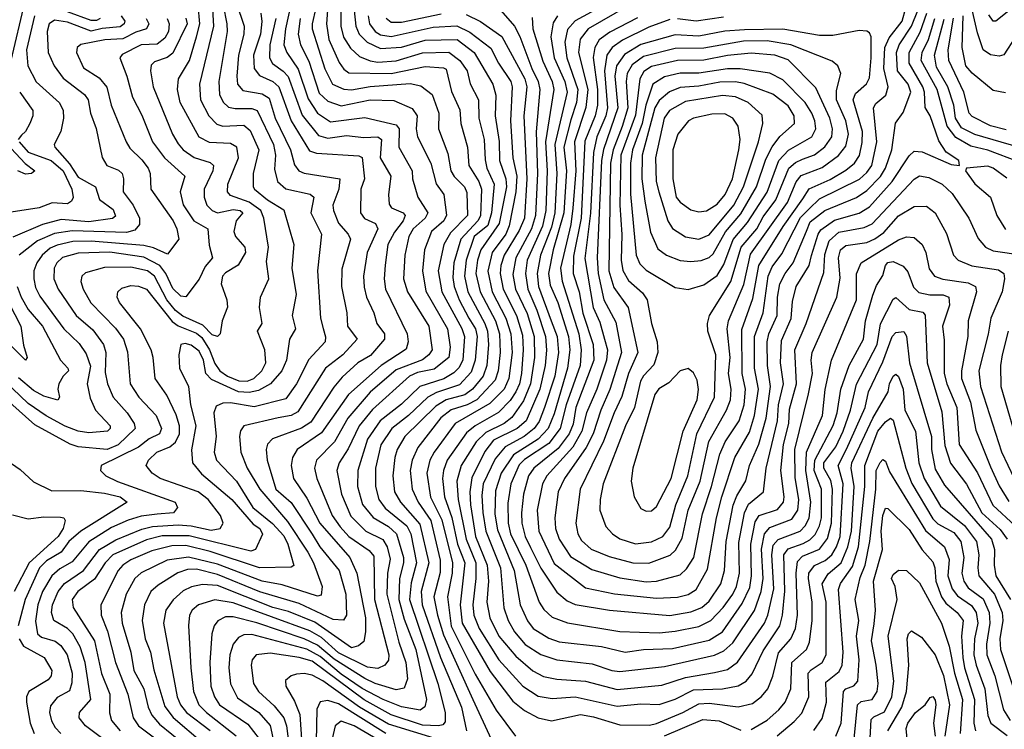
# Model space of a CAD drawing. Extents: x 1308313 to 1441400, y 959662 to 1036319.
# Tile 40 of 256: x 1346783 to 1350527, y 980941 to 983640. Entities that reach past the tile are written whole.
import ezdxf

# ---------------------------------------------------------------- set-up
doc = ezdxf.new("R2010")
doc.units = 0

msp = doc.modelspace()

# ---------------------------------------------------------------- linework, layer by layer
at = {"layer": '0CON10XD'}
for points in [[(1346775, 983997.8), (1346791.8, 983981.8), (1346835, 983969), (1347025, 983986.3), (1347046.1, 983976.1), (1347049.1, 983965), (1347009.4, 983910.6), (1346946.3, 983885), (1346931.9, 983865), (1346942.5, 983802.5), (1346983.3, 983725), (1346987.1, 983702.9), (1346965, 983704.6), (1346845, 983745.9), (1346815.6, 983734.4), (1346800.6, 983705), (1346749.5, 983485)], [(1347847.8, 983855), (1347793.2, 983605), (1347787.5, 983545), (1347798.4, 983515), (1347842.2, 983452.2), (1347879.6, 983339.6), (1347915, 983284), (1347965, 983252), (1348095, 983268.1), (1348215, 983240.6), (1348226.2, 983225), (1348225.2, 983155), (1348274.8, 983064.8), (1348276.2, 983035), (1348297.1, 982965), (1348335.2, 982905), (1348325.2, 982885), (1348279.3, 982845), (1348262.1, 982815), (1348247, 982745), (1348242.2, 982655), (1348257.7, 982605), (1348338.4, 982475), (1348351.9, 982385), (1348338.4, 982365), (1348315, 982347.1), (1348215, 982309), (1348115, 982223.7), (1348031.2, 982125), (1347980.4, 982035), (1347911.8, 981965), (1347904.3, 981935), (1347912.3, 981895), (1347970.7, 981755), (1348002, 981712), (1348034.4, 981675), (1348111.9, 981621.9), (1348129.7, 981599.7), (1348131.9, 981435), (1348186.6, 981225), (1348185.2, 981204.8), (1348170.8, 981185), (1348145, 981172.5), (1348105, 981177.6), (1347995, 981231.6), (1347930.2, 981290.2), (1347886.3, 981316.3), (1347595, 981422), (1347525, 981434.2), (1347462.3, 981415), (1347439.2, 981395), (1347428.4, 981375), (1347424.3, 981335.7), (1347433.1, 981175), (1347443.4, 981085), (1347464.5, 981035), (1347492.8, 981005), (1347606.4, 980916.4)], [(1349074.8, 983735.2), (1348895, 983635.8), (1348866.7, 983603.3), (1348856.5, 983555), (1348863.7, 983495), (1348905.1, 983375), (1348900.2, 983325), (1348879, 983259), (1348852.6, 983155), (1348862.2, 983065), (1348852.3, 982905), (1348811.2, 982765), (1348794.4, 982675), (1348800.8, 982630.8), (1348828.9, 982565), (1348869.9, 982435), (1348874.7, 982385), (1348866.4, 982315), (1348815, 982141.3), (1348792, 982085), (1348755, 982045.4), (1348661, 981985), (1348613.2, 981915), (1348591.7, 981848.3), (1348590.1, 981760.1), (1348600.2, 981700.2), (1348663.3, 981545), (1348686.2, 981415), (1348713.9, 981353.9), (1348734.9, 981324.9), (1348795, 981287.9), (1348834.3, 981274.3), (1348995, 981256.1), (1349085, 981234.1), (1349155, 981245.2), (1349265, 981248.7), (1349405, 981280.3), (1349455, 981312.3), (1349530.3, 981419.7), (1349559.5, 981480.5), (1349566, 981525), (1349563.2, 981645), (1349580.4, 981730.4), (1349595.4, 981754.6), (1349665, 981777.5), (1349688.1, 981805), (1349690.7, 981825), (1349678, 981925), (1349687.8, 982025), (1349708.1, 982105), (1349710.9, 982159.1), (1349737.6, 982255), (1349730.6, 982385), (1349774.2, 982485), (1349840.9, 982679.1), (1349845, 982747.1), (1349861.4, 982798.6), (1349897.9, 982832.1), (1349995, 982850), (1350025, 982864.2), (1350185, 983033.6), (1350205, 983045.8), (1350239.9, 983039.9), (1350291.3, 983015), (1350328.5, 982978.5), (1350392.8, 982885), (1350427.9, 982807.9), (1350455.2, 982775.2), (1350485, 982761.6), (1350599.4, 982745)], [(1350569.6, 983575), (1350525, 983506.6), (1350508.3, 983501.7), (1350475, 983506.7), (1350446.4, 983525), (1350425, 983590), (1350386.8, 983756.8)], [(1347513.4, 983725), (1347520, 983615), (1347466.7, 983395), (1347470, 983335), (1347502, 983275), (1347532.9, 983242.9), (1347555.8, 983235.8), (1347635, 983238.4), (1347659.3, 983219.3), (1347692, 983145), (1347670.4, 983055), (1347670.5, 983005), (1347675.3, 982995), (1347725, 982954.8), (1347787.3, 982917.3), (1347825.8, 982785), (1347817.4, 982695), (1347834.3, 982595), (1347818.9, 982515), (1347831.2, 982465), (1347808.6, 982425), (1347796.8, 982345), (1347780.2, 982305), (1347737, 982255), (1347690.5, 982229.5), (1347655, 982222.3), (1347615, 982225.3), (1347512.2, 982272.2), (1347490.1, 982295), (1347482, 982345), (1347465, 982379.6), (1347435, 982402.8), (1347411.5, 982408.5), (1347395, 982404.2), (1347387.4, 982365), (1347390.3, 982315), (1347424.8, 982244.8), (1347431.7, 982175), (1347452.7, 982095), (1347435.9, 982004.1), (1347439.4, 981955), (1347473.5, 981913.5), (1347590, 981815), (1347671.1, 981721.1), (1347696.5, 981705), (1347706.7, 981683.3), (1347679.2, 981625), (1347661.4, 981618.6), (1347426.9, 981676.9), (1347325, 981676.7), (1347265, 981662.5), (1347136.8, 981605), (1347107.2, 981575), (1347067.4, 981512.6), (1347003.2, 981465), (1346982.6, 981435), (1346986.4, 981405), (1347067.6, 981277.6), (1347093.9, 981153.9), (1347125.1, 981075.2), (1347124.4, 981004.4), (1347132, 980975), (1347165.2, 980935)], [(1347556.2, 983695), (1347570.7, 983625), (1347571.1, 983595), (1347540, 983405), (1347542.7, 983355), (1347556.5, 983326.5), (1347577.4, 983307.4), (1347601.8, 983301.8), (1347665, 983302), (1347685.7, 983295), (1347747.7, 983165), (1347755.2, 983125), (1347751.4, 983071.4), (1347763.7, 983025), (1347795, 982997.3), (1347886.8, 982976.8), (1347901.4, 982965), (1347890, 982905), (1347930.8, 982825), (1347915.6, 982685), (1347927, 982505), (1347936.3, 982466.3), (1347945.8, 982434.2), (1347944.1, 982415), (1347882, 982348), (1347835.2, 982255), (1347795, 982198.3), (1347675, 982167.2), (1347585, 982182.4), (1347555, 982181.9), (1347530.3, 982169.7), (1347521.6, 982145), (1347530.4, 982055), (1347521.9, 981995), (1347530.6, 981965), (1347607.8, 981885), (1347669.9, 981785), (1347744, 981724), (1347787.2, 981677.2), (1347802.4, 981645), (1347825.6, 981564.4), (1347815, 981558), (1347695, 981554.9), (1347507.2, 981617.2), (1347415, 981640.7), (1347361.5, 981638.5), (1347285, 981620.1), (1347205.9, 981585.9), (1347175, 981565.2), (1347157.8, 981545), (1347090.9, 981415), (1347093, 981375), (1347116.7, 981315), (1347146.5, 981195), (1347193.4, 981075), (1347214.4, 980985), (1347234.5, 980954.5), (1347295, 980909.3)], [(1347606.5, 983705), (1347636.2, 983615), (1347634.5, 983585), (1347614.9, 983505), (1347608, 983425), (1347611, 983395), (1347631.3, 983371.3), (1347705, 983358.7), (1347731.5, 983341.5), (1347754.1, 983265), (1347813, 983145), (1347828.4, 983088.4), (1347844.8, 983064.8), (1347865, 983056.2), (1348000.4, 983035), (1347996.6, 982995), (1347973.9, 982935), (1347976, 982915), (1347995, 982866), (1348031.6, 982825), (1348040.3, 982805), (1348008.1, 982691.9), (1348007, 982625), (1348027.1, 982525), (1348029.2, 982475), (1348065.9, 982425), (1348011.6, 982365), (1347945.1, 982314.9), (1347840.7, 982149.3), (1347815, 982135.2), (1347765.6, 982125.6), (1347634.5, 982095), (1347622.9, 982077.1), (1347618.9, 982055), (1347623.2, 981995), (1347647.5, 981935), (1347695.4, 981855), (1347801.1, 981731.1), (1347878.3, 981615), (1347899.8, 981575), (1347932.8, 981485), (1347928.8, 981451.2), (1347915, 981448.3), (1347781, 981491), (1347705, 981505.1), (1347535, 981569), (1347425, 981596.4), (1347343.2, 981585), (1347245, 981536.9), (1347220.9, 981515), (1347188.1, 981455), (1347168.8, 981385), (1347172.7, 981345), (1347205.9, 981235), (1347217.2, 981165), (1347255, 981095.4), (1347271.6, 981025), (1347284.8, 980995), (1347315, 980960.5), (1347408.7, 980885)], [(1347616.2, 982266.2), (1347647.5, 982265), (1347673.7, 982275), (1347704, 982305), (1347718.6, 982335), (1347715.3, 982385), (1347687.1, 982455), (1347704.6, 982485), (1347694.7, 982545), (1347698.9, 982585), (1347730, 982655), (1347721.1, 982721.1), (1347728.5, 982775), (1347711, 982885), (1347699.7, 982915), (1347655, 982945.6), (1347585, 982971), (1347573.2, 982985), (1347574, 983015), (1347615.2, 983115), (1347608.2, 983155), (1347585, 983169.6), (1347505, 983172.8), (1347465, 983193.7), (1347393.6, 983325), (1347383.1, 983375), (1347386.1, 983415), (1347428, 983485), (1347454.5, 983575.5), (1347468.1, 983625), (1347461.5, 983695)], [(1347089.3, 983645), (1347075, 983636.9), (1347055, 983637.1), (1346965, 983670.6)], [(1347699.8, 983665), (1347703.7, 983633.7), (1347697.9, 983585), (1347672.1, 983505), (1347674.8, 983455), (1347695, 983427.8), (1347745.3, 983405.3), (1347768, 983385), (1347814.6, 983255), (1347885, 983141.6), (1347912.1, 983132.1), (1348072, 983122), (1348085.4, 983115.4), (1348093.9, 983035), (1348080, 982995), (1348079.4, 982905), (1348094.2, 982884.2), (1348135.4, 982865), (1348145.2, 982845.2), (1348103.8, 982755), (1348090.6, 982665), (1348092.4, 982622.4), (1348101.1, 982585), (1348129.3, 982525), (1348140.7, 982485), (1348170.7, 982445), (1348170.2, 982425), (1348117, 982363), (1348069.3, 982335), (1348009.7, 982280.3), (1347977.5, 982242.5), (1347890.3, 982109.7), (1347855, 982086.7), (1347744.5, 982045.5), (1347724.8, 982025.2), (1347719.8, 982005), (1347723.5, 981965), (1347756.7, 981855), (1347815, 981804.4), (1347895, 981683.8), (1347924.3, 981635), (1347997.3, 981545), (1348023.5, 981455), (1348025.7, 981375), (1348013.8, 981356.2), (1347975, 981359.2), (1347845, 981419.7), (1347695.5, 981464.5), (1347535, 981530.4), (1347455, 981550.4), (1347420.7, 981549.3), (1347383.5, 981536.5), (1347309.9, 981490.1), (1347281.4, 981465), (1347256.9, 981415), (1347248, 981355), (1347260.2, 981285), (1347279.8, 981235), (1347292.3, 981167.7), (1347335, 981028.7), (1347366.5, 980986.5), (1347479.7, 980889.7)], [(1347908.5, 983685), (1347894.6, 983625), (1347895.4, 983605), (1347943.2, 983453.2), (1347972.2, 983395), (1348015, 983375.5), (1348045, 983373.2), (1348115, 983386.3), (1348268, 983398), (1348308.3, 983388.3), (1348351, 983355), (1348376.7, 983285), (1348375.2, 983225), (1348410.6, 983130.6), (1348422.5, 983065), (1348435, 983044.1), (1348474.6, 983004.6), (1348483.3, 982983.3), (1348485.2, 982895), (1348420.9, 982829.1), (1348395.2, 982785), (1348374.6, 982685), (1348387.9, 982605), (1348464.7, 982465.3), (1348474.6, 982435), (1348467.4, 982345), (1348453.4, 982316.6), (1348433.4, 982296.6), (1348396.3, 982273.7), (1348304.3, 982245.7), (1348235, 982177.3), (1348153.7, 982115), (1348104.9, 982045), (1348068.9, 981925), (1348067.9, 981865), (1348086.1, 981796.1), (1348126.9, 981746.9), (1348185, 981712.2), (1348215.3, 981685.3), (1348242.3, 981595), (1348242.6, 981575), (1348227.4, 981515), (1348224.9, 981435), (1348245, 981359.7), (1348289.7, 981245), (1348329.5, 981055), (1348323.2, 981026.8), (1348305.5, 981014.5), (1348235, 981026.9), (1348165, 981055.1), (1348085, 981097.1), (1348005, 981151.2), (1347925, 981218), (1347875, 981245.8), (1347665, 981301.3), (1347635, 981301), (1347615, 981290.6), (1347595, 981265.5), (1347582, 981225), (1347577.7, 981175), (1347584.2, 981114.2), (1347610.7, 981060.7), (1347691.6, 981005), (1347735.3, 980955.3), (1347765.9, 980815)], [(1347953.9, 983676.1), (1347949.3, 983625), (1347958.2, 983565), (1347997.1, 983477.1), (1348015, 983451.9), (1348035, 983437.4), (1348195, 983435.6), (1348325, 983461.7), (1348395, 983457.6), (1348405, 983451.9), (1348425, 983366.9), (1348457, 983297), (1348460.2, 983245), (1348486, 983155), (1348490.7, 983085), (1348528.9, 983025), (1348538.6, 982995), (1348535.8, 982894.2), (1348525.1, 982875), (1348460.7, 982805), (1348434.4, 982715), (1348430.6, 982659.4), (1348435.4, 982625), (1348454.1, 982574.1), (1348490.5, 982505), (1348516, 982465), (1348522.1, 982435), (1348515.4, 982345), (1348499.8, 982300.2), (1348455, 982251.9), (1348367.6, 982222.4), (1348335, 982204.9), (1348261.4, 982135), (1348197.8, 982085), (1348156.7, 982023.3), (1348136.1, 981933.9), (1348135.5, 981865), (1348148.8, 981815), (1348172.4, 981782.4), (1348254.5, 981715), (1348270.1, 981685), (1348291.7, 981575), (1348271.2, 981498.8), (1348265.1, 981435), (1348373, 981115), (1348400.3, 981005), (1348400.4, 980969.6), (1348391.4, 980958.6), (1348376, 980954), (1348315, 980957.7), (1348195, 980997), (1348092.9, 981052.9), (1347895, 981200.8), (1347845.6, 981215), (1347735, 981231.4), (1347682.5, 981225), (1347666.6, 981205), (1347662.7, 981185), (1347672.4, 981115), (1347690.5, 981085), (1347750.9, 981030.9), (1347787.6, 980985), (1347797.8, 980955), (1347806.1, 980885)], [(1348004.4, 983685), (1348003.8, 983615), (1348014.2, 983574.2), (1348041.3, 983531.3), (1348075, 983500.2), (1348115, 983484), (1348145, 983478.6), (1348215, 983483.9), (1348315, 983513.6), (1348415, 983517.2), (1348456.9, 983485), (1348484.8, 983445), (1348496.2, 983396.2), (1348527.8, 983335), (1348529, 983265), (1348549.7, 983185), (1348553.3, 983106.7), (1348559.4, 983075), (1348587, 983015), (1348577.1, 982905), (1348562.7, 982857.3), (1348511.5, 982815), (1348480.3, 982725), (1348474.7, 982665), (1348487.3, 982605), (1348552.2, 982485), (1348562.2, 982455), (1348565.7, 982405), (1348559.3, 982325), (1348544.9, 982285), (1348504.8, 982235), (1348475, 982213.1), (1348405, 982194.5), (1348365, 982170.6), (1348247.6, 982055), (1348218.4, 982005), (1348209.2, 981975), (1348201.5, 981905), (1348208, 981845), (1348230.7, 981805), (1348305, 981721.9), (1348338.8, 981575), (1348309.3, 981465), (1348313.1, 981415), (1348382.9, 981215), (1348462.8, 981025), (1348481.9, 980935)], [(1348054.6, 983675), (1348061.2, 983615), (1348073.8, 983585), (1348104.5, 983554.5), (1348155, 983530.9), (1348235, 983535.9), (1348325, 983562.6), (1348446.8, 983565), (1348511.4, 983515), (1348582.2, 983395), (1348593.2, 983353.2), (1348591.4, 983275), (1348606.7, 983176.7), (1348608, 983105), (1348631.7, 983035), (1348634.1, 983005), (1348606.5, 982865), (1348536.7, 982765), (1348523.3, 982725), (1348517.4, 982675), (1348534.2, 982605), (1348592, 982495), (1348607.4, 982445), (1348609.6, 982375), (1348603, 982305), (1348591.3, 982268.7), (1348521.7, 982195), (1348485, 982175.7), (1348423.8, 982156.2), (1348383.9, 982126.1), (1348297.1, 982012.9), (1348275.2, 981965), (1348267.7, 981925), (1348275.5, 981855), (1348298.2, 981805), (1348345.8, 981735), (1348382.1, 981585), (1348381.9, 981538.1), (1348357.9, 981445), (1348371.2, 981375), (1348395, 981300.5), (1348506.1, 981055), (1348575.7, 980904.3)], [(1348176.4, 983646.4), (1348195, 983630.2), (1348235, 983630.5), (1348385, 983662.3)], [(1348480.2, 983660.2), (1348535, 983633.4), (1348616.1, 983576.1), (1348703.9, 983415), (1348711.5, 983385), (1348699.7, 983275), (1348711.2, 983035), (1348702.5, 982885), (1348682.2, 982837.8), (1348625.6, 982745), (1348612.2, 982705), (1348609.9, 982675), (1348620.9, 982615), (1348672, 982515), (1348695, 982440), (1348697.7, 982385), (1348690.8, 982295), (1348684.1, 982255), (1348670.1, 982225), (1348647.9, 982192.1), (1348603.2, 982146.8), (1348514.3, 982095.7), (1348481.5, 982068.5), (1348408.4, 981965), (1348393.9, 981925), (1348390.6, 981895), (1348398.8, 981825), (1348426.8, 981746.8), (1348448.3, 981645), (1348475.1, 981575), (1348457.3, 981415), (1348465.1, 981345), (1348571.6, 981161.6), (1348658.6, 981048.6), (1348703.1, 981013.1), (1348755, 980984.7), (1348805, 980973.8), (1348915, 980997.1), (1348965, 980988.5), (1349065, 980957.8), (1349177.7, 980957.7), (1349205, 980963.4), (1349305, 981004.8), (1349365, 981037.6), (1349405, 981040.6), (1349515, 981026.4), (1349570.2, 981039.8), (1349604.3, 981065.7), (1349628.1, 981095), (1349647.1, 981142.9), (1349668.3, 981231.7), (1349715.6, 981285), (1349733.6, 981325), (1349740.9, 981375), (1349735.8, 981535), (1349741, 981579), (1349759.8, 981600.2), (1349823.9, 981626.1), (1349855, 981667.5), (1349870, 981725), (1349874.1, 981854.1), (1349867.9, 981887.9), (1349840.5, 981935), (1349841.6, 981955), (1349886.5, 982015), (1349914, 982075), (1349942.4, 982155), (1349965, 982254), (1350043.6, 982405), (1350056.2, 982483.8), (1350105, 982577.7), (1350115, 982583.8), (1350165, 982537.7), (1350217.2, 982527.2), (1350226.8, 982516.8), (1350234.5, 982335), (1350289.3, 982149.3), (1350300.7, 982020.7), (1350323.3, 981953.3), (1350383.1, 981873.1), (1350441.7, 981765), (1350511.8, 981701.8), (1350538.1, 981665)], [(1348612.5, 983675), (1348664.9, 983614.9), (1348685, 983576.8), (1348730.1, 983455), (1348754.9, 983405), (1348761.2, 983375), (1348746.6, 983213.4), (1348752, 983055), (1348744.3, 982895), (1348728.6, 982845), (1348670, 982735), (1348658.6, 982671.4), (1348668.6, 982615), (1348712.4, 982522.4), (1348739.6, 982435), (1348740.4, 982355), (1348724.9, 982255), (1348698.8, 982191.2), (1348655, 982127.7), (1348625.7, 982105), (1348555, 982070.4), (1348518.8, 982035), (1348461.7, 981945), (1348445.7, 981885), (1348450.6, 981815), (1348480.3, 981665), (1348516.9, 981575), (1348517.4, 981515), (1348505.6, 981415), (1348509.3, 981375), (1348530, 981325), (1348605, 981205.2), (1348696.2, 981105), (1348755, 981067.2), (1348808.1, 981058.1), (1348895, 981065.2), (1349055, 981029.4), (1349145, 981037.7), (1349215, 981036.1), (1349275, 981056.2), (1349345, 981091.9), (1349455, 981094.8), (1349515, 981106.9), (1349545, 981124.7), (1349568.1, 981151.9), (1349610.7, 981239.3), (1349673.2, 981335), (1349684.1, 981375), (1349693.1, 981466.9), (1349688.6, 981605), (1349705, 981627.4), (1349761.8, 981648.2), (1349788.2, 981661.8), (1349807.7, 981682.3), (1349824.6, 981715), (1349831.9, 981745), (1349832.3, 981855), (1349804.3, 981925), (1349806.4, 981965), (1349876.6, 982096.6), (1349891.8, 982145), (1349905.1, 982235), (1349937.8, 982325), (1349991.3, 982425), (1349999.7, 982495), (1350027.3, 982592.7), (1350040.9, 982629.1), (1350065, 982667.8), (1350076, 982705), (1350085, 982716.2), (1350105, 982721), (1350143, 982703), (1350160.8, 982680.8), (1350182.3, 982622.3), (1350202.6, 982602.6), (1350244.1, 982594.1), (1350294.3, 982594.3), (1350315.9, 982585), (1350319.4, 982555), (1350291.7, 982475), (1350298.6, 982421.4), (1350298.6, 982295), (1350309, 982255), (1350347.4, 982165), (1350356.2, 982025), (1350425, 981916.5), (1350483.9, 981793.9), (1350568.7, 981715)], [(1349097, 983693), (1348945.1, 983604.9), (1348914.1, 983565.9), (1348908.5, 983515), (1348943.5, 983375), (1348935.6, 983305.6), (1348892.8, 983175), (1348897.3, 983065), (1348886.7, 982923.3), (1348878.2, 982861.8), (1348839.8, 982695), (1348846.1, 982646.1), (1348909.4, 982445), (1348918.2, 982385), (1348914.2, 982325), (1348861.1, 982175), (1348838.8, 982085), (1348795, 982028.2), (1348702.5, 981967.5), (1348682.6, 981947.4), (1348651.2, 981875), (1348638.9, 981801.1), (1348640.7, 981725), (1348649.5, 981685), (1348707.4, 981565), (1348758.5, 981425), (1348776.7, 981396.7), (1348807.7, 981367.7), (1348865.8, 981345.8), (1349065, 981313.3), (1349215, 981308.1)], [(1349205, 981439.7), (1349285, 981444.4), (1349325, 981454), (1349355, 981473.2), (1349399, 981551), (1349432.2, 981745), (1349452.8, 981825), (1349502.6, 981975), (1349558.1, 982071.9), (1349576.8, 982135), (1349592.3, 982235), (1349577.5, 982315), (1349576.9, 982435), (1349610.5, 982525), (1349629.4, 982665), (1349645, 982699.8), (1349680.7, 982749.3), (1349751.8, 982888.2), (1349785, 982920.6), (1349825, 982958.8), (1349976.3, 983033.7), (1350005, 983058.4), (1350022.9, 983085), (1350042.3, 983175), (1350029.3, 983305), (1350038.9, 983321.1), (1350076.4, 983353.6), (1350085.2, 983385), (1350069.5, 983455), (1350073.5, 983535), (1350089.2, 983570.8), (1350138.3, 983635), (1350152.3, 983685)], [(1349215, 981308.1), (1349275, 981314.2), (1349365, 981332.4), (1349411.6, 981355), (1349457.9, 981405), (1349494.5, 981455), (1349508.5, 981485), (1349519.8, 981535), (1349517.6, 981652.4), (1349539.1, 981765), (1349555, 981797.3), (1349611.7, 981845), (1349621.3, 981935), (1349664.7, 982115), (1349668, 982175), (1349688, 982255), (1349676.2, 982335), (1349679.4, 982420.6), (1349716.4, 982503.6), (1349721.4, 982568.6), (1349736, 982625), (1349785.1, 982704.9), (1349793.8, 982743.8), (1349818.8, 982825), (1349829, 982841), (1349881.8, 982878.2), (1349975, 982904.5), (1350015, 982928.9), (1350101, 983025), (1350165, 983122), (1350185, 983139.7), (1350215, 983137.6), (1350325, 983090), (1350357.5, 983085), (1350354.4, 983105), (1350306.8, 983136.8), (1350278.8, 983178.8), (1350245, 983274.6), (1350225.9, 983305.9), (1350224.1, 983365), (1350217.7, 983385), (1350165.4, 983475), (1350165.4, 983515), (1350207.8, 983592.2), (1350232.8, 983665)], [(1349255, 981373.9), (1349335, 981388.6), (1349377.1, 981405), (1349405, 981428.6), (1349449.5, 981495), (1349463, 981545), (1349469.3, 981655), (1349496.1, 981793.9), (1349510.3, 981829.7), (1349544.3, 981885.7), (1349558.8, 981945), (1349593.7, 982026.3), (1349621.6, 982125), (1349638.1, 982245), (1349626.1, 982325), (1349625.1, 982415), (1349632.3, 982445), (1349663.5, 982515), (1349665.1, 982585), (1349673.2, 982635), (1349693.5, 982675), (1349724.7, 982715.3), (1349775, 982836.2), (1349788.9, 982871.1), (1349845, 982914), (1349965, 982963.9), (1350005, 982990.2), (1350056.3, 983043.7), (1350074.9, 983075), (1350099, 983145), (1350113.5, 983246.5), (1350142.4, 983287.6), (1350171.3, 983365), (1350161.3, 983395), (1350121.2, 983445), (1350117.3, 983515), (1350126.9, 983545), (1350174.9, 983615), (1350198.2, 983675)], [(1350545, 983674.2), (1350495, 983634.5), (1350485.5, 983634.5), (1350468.6, 983658.6)], [(1347263.7, 983645), (1347274, 983625), (1347265.4, 983605), (1347225, 983592.9), (1347175, 983566.8), (1347107.1, 983562.9), (1347014.8, 983545.2), (1347000.8, 983535), (1346998.4, 983515), (1347025, 983456.8), (1347085, 983418.8), (1347113.8, 983383.8), (1347130, 983315), (1347187.7, 983175), (1347201.8, 983151.8), (1347247.5, 983107.5), (1347270.7, 983075), (1347278.4, 983055), (1347281.6, 982995), (1347365.9, 982875), (1347380.2, 982845), (1347388.1, 982805), (1347345, 982748.5), (1347292.1, 982772.1), (1347255, 982781.3), (1347055, 982797.3), (1346985, 982796.9), (1346925, 982783.1), (1346899.2, 982770.8), (1346867.9, 982745), (1346847.8, 982715), (1346837, 982685), (1346835.9, 982655), (1346842.2, 982622.2), (1346859.2, 982589.2), (1346950.9, 982465), (1347009, 982409), (1347035, 982369.5), (1347052.1, 982322.1), (1347039.4, 982255), (1347050.9, 982200.9), (1347070.8, 982155), (1347127.2, 982095), (1347126.7, 982085), (1347116.7, 982075), (1347045, 982069.5), (1347005, 982075.2), (1346955, 982093.7), (1346883.3, 982133.3), (1346815, 982180.9), (1346726, 982265)], [(1347343, 983645), (1347351.1, 983625), (1347348.1, 983595), (1347335, 983569.6), (1347305, 983546.7), (1347245, 983544.5), (1347171.8, 983508.2), (1347163.1, 983495), (1347190.4, 983425), (1347211.8, 983345), (1347247.1, 983277.1), (1347287.7, 983175), (1347332.9, 983115), (1347410.6, 983045), (1347393.2, 982985), (1347404.6, 982935.4), (1347445.4, 982875.4), (1347498.2, 982845), (1347502.8, 982782.8), (1347516, 982735), (1347488.5, 982701.5), (1347465, 982652.7), (1347415, 982585.5), (1347395, 982588.3), (1347365, 982617.6), (1347338.8, 982675), (1347315.6, 982705.6), (1347255, 982736.4), (1347125, 982756.1), (1347005, 982752.2), (1346944.9, 982735.1), (1346923.5, 982715), (1346914.4, 982695), (1346912, 982655), (1346928.4, 982615), (1346997.8, 982515), (1347060.5, 982460.5), (1347101, 982405), (1347110.9, 982375), (1347108.3, 982298.3), (1347116, 982255), (1347138.1, 982205), (1347191.4, 982145), (1347218.6, 982105), (1347222.4, 982085), (1347156.8, 982023.2), (1347115, 982005.8), (1347005, 982015.7), (1346975, 982025.8), (1346839.8, 982099.8), (1346745, 982184)], [(1346839.3, 983655), (1346808.6, 983525), (1346813.1, 983465), (1346845, 983404.1), (1346934.5, 983324.5), (1346948.1, 983295), (1346949.2, 983265), (1346939.2, 983215), (1346913.6, 983165), (1346916.9, 983155), (1346971.8, 983091.8), (1347005, 983041.8), (1347071.4, 983005), (1347086.5, 982956.5), (1347137.7, 982917.7), (1347147.3, 982892.7), (1347135.8, 982884.2), (1347045, 982871.2), (1346940.4, 982879.6), (1346869.1, 982860.9), (1346756.7, 982813.3)], [(1347169.2, 983655), (1347182, 983635), (1347180.6, 983625), (1347165, 983613.1), (1347096.7, 983606.7), (1347055, 983596.2), (1346965, 983631.3), (1346915, 983638.1), (1346894.8, 983625), (1346887.5, 983595), (1346890.7, 983515), (1346914.2, 983465), (1346948.3, 983418.3), (1347028.7, 983355), (1347043, 983335), (1347051.6, 983285), (1347074, 983226), (1347095.8, 983115.8), (1347114.4, 983085), (1347158.3, 983068.3), (1347172.2, 983055), (1347177.7, 983035), (1347176.8, 982985), (1347214.3, 982935), (1347238.4, 982885), (1347238.5, 982861.5), (1347220.4, 982839.6), (1347189.2, 982830.8), (1346982.5, 982837.5), (1346915, 982826.5), (1346850.3, 982799.7), (1346781.2, 982745)], [(1347415, 983646.1), (1347419.4, 983625), (1347365, 983513.1), (1347343.7, 983496.3), (1347295, 983479.7), (1347283, 983467), (1347280.3, 983445), (1347290.2, 983385), (1347363.2, 983205), (1347385, 983167.6), (1347405, 983144.8), (1347445.9, 983115.9), (1347506.7, 983096.7), (1347519.7, 983085), (1347517.6, 983065), (1347484.4, 982995), (1347484.3, 982965), (1347494.9, 982934.9), (1347514.7, 982914.7), (1347535, 982905.8), (1347595, 982918.5), (1347621.8, 982915), (1347630.7, 982905), (1347605.8, 982875), (1347596.9, 982835), (1347602.8, 982815), (1347638.7, 982775), (1347641.1, 982755), (1347614, 982706), (1347565, 982678), (1347554.1, 982665), (1347549.4, 982635), (1347570, 982575), (1347573.4, 982546.6), (1347552.1, 982495), (1347544.7, 982445.3), (1347535, 982434.7), (1347515, 982441), (1347478.6, 982478.6), (1347403.2, 982513.2), (1347375, 982534.3), (1347342.4, 982575), (1347295.2, 982665), (1347268.4, 982685), (1347205, 982698.5), (1347105, 982698), (1347032.4, 982677.6), (1347019.2, 982665), (1347015.3, 982645), (1347024.7, 982615), (1347053.5, 982563.5), (1347146.8, 982466.8), (1347177.7, 982425), (1347193.3, 982376.7), (1347203.3, 982255), (1347235.8, 982205), (1347301.9, 982135), (1347322, 982085), (1347314.1, 982065), (1347275, 982045.5), (1347235, 982014.5), (1347091.9, 981945), (1347090.6, 981925), (1347110, 981905), (1347155, 981883.3), (1347374.5, 981805), (1347383.3, 981785), (1347367.9, 981765), (1347305, 981759.6), (1347245, 981751.9), (1347195, 981737.2), (1347131.3, 981708.7), (1347045.8, 981654.2), (1346982, 981578), (1346935, 981551.1), (1346905, 981525.2), (1346869.9, 981465), (1346851.5, 981415), (1346842.5, 981352.5), (1346850.2, 981305), (1346865, 981292.1), (1346917, 981277), (1346939.6, 981259.6), (1346963.3, 981225), (1346982.6, 981155), (1346981.3, 981118.7), (1346972, 981088), (1346925, 981061.9), (1346899.8, 981030.2), (1346896.5, 981005), (1346903.8, 980973.8), (1346917.7, 980947.7), (1346939.3, 980925)], [(1347756.7, 983645), (1347733.9, 983543.9), (1347732.8, 983495), (1347743.8, 983473.8), (1347784.7, 983444.7), (1347803.5, 983423.5), (1347857.5, 983277.5), (1347919.6, 983199.6), (1347955, 983189.2), (1348025, 983199.4), (1348091.6, 983191.6), (1348144.8, 983194.8), (1348159, 983185), (1348153.6, 983115), (1348193.7, 983045), (1348185.2, 982974.8), (1348188.1, 982938.1), (1348196.1, 982925), (1348241.2, 982905), (1348248.8, 982895), (1348241.7, 982875), (1348207.6, 982832.4), (1348182.4, 982785), (1348173, 982707), (1348168.9, 982655), (1348174, 982615), (1348256.5, 982445), (1348259.5, 982415), (1348252.5, 982387.5), (1348156.8, 982325), (1348032.7, 982215), (1347930.7, 982069.3), (1347838.1, 982005), (1347820.7, 981975), (1347815.2, 981945), (1347823.8, 981895), (1347875, 981820.3), (1347924.3, 981725), (1348038.2, 981595), (1348065.1, 981535.1), (1348097.4, 981365), (1348097.8, 981312.2), (1348091, 981275), (1348071.4, 981258.6), (1348045, 981251.8), (1347905, 981349.2), (1347805, 981388.8), (1347745, 981404.5), (1347535, 981487.9), (1347478.2, 981491.8), (1347436.6, 981483.4), (1347405, 981467.7), (1347366, 981434), (1347338.9, 981395), (1347329.2, 981345), (1347381.7, 981065), (1347394.5, 981035), (1347417.5, 981005), (1347506.8, 980936.8)], [(1347849.1, 983645), (1347841.6, 983585), (1347850.4, 983545), (1347882.6, 983482.6), (1347921.1, 983361.1), (1347955, 983330.2), (1348005, 983312.6), (1348115, 983335.9), (1348205, 983332.9), (1348275, 983302.6), (1348294.8, 983275), (1348291, 983225), (1348295.2, 983195.2), (1348346.3, 983095), (1348366.3, 983016.3), (1348395.8, 982975), (1348406.1, 982896.1), (1348395.9, 982875), (1348349.1, 982835), (1348322.2, 982765), (1348314.8, 982685), (1348327.4, 982607.4), (1348409.6, 982465), (1348420.1, 982395), (1348414.9, 982355.1), (1348359, 982311), (1348295, 982298.2), (1348265, 982284), (1348125, 982158), (1348073.9, 982095), (1348031.6, 982008.4), (1347998, 981955), (1347989.2, 981925), (1348006.2, 981835), (1348042.3, 981752.3), (1348098.8, 981695), (1348163.2, 981663.2), (1348180.8, 981635), (1348191.3, 981588.7), (1348182.1, 981535), (1348178.5, 981455), (1348225, 981272.9), (1348250.9, 981195), (1348257, 981133), (1348245, 981097.5), (1348215, 981091.4), (1348135, 981115.6), (1348095, 981134.2), (1347978.2, 981208.2), (1347915, 981261.4), (1347865, 981285.9), (1347685, 981346.3), (1347595, 981368.5), (1347565, 981368.5), (1347536.3, 981353.7), (1347522.2, 981335), (1347513.9, 981305), (1347505.5, 981195), (1347509.6, 981105), (1347523, 981065), (1347543.1, 981035), (1347650.3, 980960.3), (1347693.8, 980905)], [(1348107.4, 983655), (1348113.5, 983625), (1348134.4, 983595), (1348155, 983583), (1348195, 983576.4), (1348355, 983611.6), (1348445, 983617), (1348495, 983592.7), (1348575, 983531.7), (1348603.3, 983475), (1348651.2, 983405), (1348655.2, 983385), (1348649.6, 983255), (1348658.4, 983115), (1348673.3, 983045), (1348669.4, 982985), (1348644.2, 982855.8), (1348631.5, 982825), (1348579.8, 982755), (1348563.3, 982683.3), (1348579.8, 982605), (1348631.1, 982505), (1348650.8, 982445), (1348655.3, 982375), (1348643.3, 982275), (1348625.2, 982234.8), (1348570.2, 982179.8), (1348438.3, 982105), (1348359.5, 981995), (1348342.5, 981965), (1348331.1, 981915), (1348345.6, 981824.4), (1348387.9, 981737.9), (1348428.9, 981575), (1348427.6, 981535), (1348410, 981445), (1348423.8, 981333.8), (1348515, 981151.1), (1348594.6, 981014.6), (1348668, 980915)], [(1348731.6, 983648.4), (1348734.6, 983605), (1348772.2, 983482.2), (1348808, 983405), (1348813.8, 983375), (1348782.4, 983175), (1348788.2, 983065), (1348784, 982915), (1348771.2, 982855), (1348712.4, 982725), (1348706.2, 982675), (1348714.9, 982615), (1348749.8, 982535), (1348782.6, 982435), (1348786.7, 982383.3), (1348781, 982325), (1348760.8, 982235), (1348709, 982115), (1348675.1, 982084.9), (1348585, 982040.7), (1348551.8, 981998.2), (1348501.8, 981898.2), (1348494.4, 981845), (1348497.2, 981795), (1348516.4, 981675), (1348561.1, 981565), (1348565.1, 981505), (1348559.9, 981425), (1348570.9, 981365), (1348605, 981295.3), (1348669.1, 981219.1), (1348734.1, 981164.1), (1348775, 981142.7), (1348825, 981131.6), (1348935, 981124.2), (1349055, 981093), (1349225, 981109.3), (1349315, 981138.9), (1349425, 981157.9), (1349475, 981169.4), (1349513.2, 981196.8), (1349614.8, 981345), (1349628.6, 981375), (1349650.5, 981475), (1349643.3, 981605), (1349648.9, 981641.1), (1349666.9, 981663.1), (1349750.9, 981695), (1349769.7, 981715), (1349785.1, 981744.9), (1349792, 981805), (1349772.1, 981925), (1349774.5, 981995), (1349836.5, 982135), (1349846.1, 982233.9), (1349869.8, 982345), (1349965.7, 982574.3), (1349965.8, 982674.2), (1349982.4, 982715), (1350125, 982802.6), (1350155, 982814.7), (1350185, 982811.3), (1350214.8, 982784.8), (1350228.9, 982755), (1350242, 982692), (1350262.1, 982665), (1350293.4, 982653.4), (1350389.7, 982639.7), (1350417.9, 982625), (1350421.6, 982605), (1350389.5, 982495), (1350388.7, 982435), (1350364.5, 982305), (1350364.2, 982275), (1350398.8, 982185), (1350418.9, 982078.9), (1350475, 981939.6), (1350507.9, 981867.9), (1350545, 981807.9)], [(1348828, 983655), (1348811.9, 983628.1), (1348803, 983575), (1348815.1, 983495), (1348856, 983405), (1348864.4, 983365), (1348818.4, 983165), (1348825.5, 983055), (1348818.1, 982905), (1348805, 982850.5), (1348762.9, 982745), (1348750.2, 982675), (1348756.4, 982625), (1348804, 982495), (1348826.3, 982435), (1348831.5, 982375), (1348817.3, 982285), (1348779.2, 982165), (1348757.8, 982112.2), (1348739.6, 982085), (1348701.5, 982055), (1348629.2, 982015), (1348590.5, 981969.5), (1348545.6, 981875), (1348539.8, 981830.2), (1348544.4, 981765.6), (1348555.8, 981695), (1348610.8, 981555), (1348623.4, 981403.4), (1348640.9, 981355), (1348665, 981311.7), (1348705, 981263.5), (1348765, 981225.2), (1348825, 981205.5), (1348959.8, 981189.8)], [(1349132.9, 983647.1), (1349026.8, 983593.2), (1348986, 983564), (1348969.5, 983535), (1348963.2, 983496.8), (1348979.7, 983375), (1348980.6, 983315), (1348970.8, 983275), (1348931.7, 983178.3), (1348917.5, 982885), (1348888.8, 982741.2), (1348887.9, 982675), (1348910.7, 982605), (1348925, 982523.8), (1348963.2, 982405), (1348966.5, 982345), (1348898.2, 982165), (1348887.7, 982102.3), (1348872.5, 982065), (1348830.4, 982009.6), (1348737.6, 981935), (1348718.2, 981905), (1348699.3, 981835), (1348690.9, 981765), (1348692.8, 981725), (1348705.4, 981675), (1348725, 981632.4), (1348765, 981554.8), (1348825, 981462.5), (1348865, 981430.2), (1348895, 981416), (1349026, 981394), (1349255, 981373.9)], [(1349255, 983641), (1349175, 983611.2), (1349075, 983561.7), (1349036, 983535), (1349015.7, 983505), (1349006.9, 983445), (1349018.4, 983305), (1349011.7, 983275), (1348977.8, 983195), (1348965.3, 983135), (1348953.8, 982903.8), (1348932.4, 982732.4), (1348963.9, 982545), (1348989.3, 982489.3), (1349006.9, 982425), (1349018, 982385), (1349014.2, 982345), (1348977.6, 982235), (1348937.9, 982145), (1348921.1, 982075), (1348885.9, 982014.1), (1348787.1, 981905), (1348770.8, 981875), (1348751.2, 981775), (1348757.2, 981695), (1348815, 981571.3), (1348935, 981480), (1349045, 981456.7), (1349205, 981439.7)], [(1349459.3, 983649.3), (1349355, 983633.9), (1349285, 983644)], [(1350585, 983098.5), (1350465, 983143.9), (1350399.7, 983159.7), (1350342.4, 983192.4), (1350310, 983235), (1350271.5, 983375), (1350211.5, 983485), (1350214.6, 983515), (1350239, 983565), (1350263.1, 983645)], [(1350585, 983153.8), (1350415, 983203.5), (1350365, 983228.4), (1350341.7, 983265), (1350335.3, 983315), (1350312.7, 983385), (1350270, 983460), (1350262.3, 983505), (1350298.1, 983641.9)], [(1350535, 983221.7), (1350475, 983236.2), (1350405, 983272.3), (1350394, 983285), (1350373.5, 983365), (1350316, 983485), (1350314.1, 983525), (1350334.1, 983645.9)], [(1350531.4, 983361.4), (1350485, 983371.2), (1350405, 983436.7), (1350381, 983465), (1350367, 983535), (1350371.1, 983655)], [(1349165, 981502.2), (1349205, 981504.8), (1349295, 981528.8), (1349318.7, 981551.3), (1349346.5, 981595), (1349379.5, 981760.5), (1349413.9, 981865), (1349445, 981987.3), (1349465.5, 982035), (1349518.7, 982115), (1349537.4, 982175), (1349543.2, 982235), (1349529.9, 982295), (1349528.6, 982461.4), (1349570.5, 982579.5), (1349594, 982705), (1349686.5, 982853.5), (1349760.8, 982959.2), (1349785, 982997), (1349865, 983032.2), (1349925, 983067.3), (1349958.1, 983095), (1349976.5, 983123.5), (1349987.4, 983172.6), (1349988.4, 983215), (1349952.7, 983335), (1349960.8, 983359.2), (1350003.5, 983396.5), (1350015, 983419.2), (1350021.6, 983495), (1350020.4, 983575), (1350015, 983590.6), (1350005, 983596.9), (1349975, 983598.7), (1349875, 983580.3), (1349825, 983579.8), (1349685, 983604.1), (1349538.8, 983601.2), (1349465, 983596.4), (1349365, 983577.2), (1349275, 983582.4), (1349145, 983545.4), (1349082.3, 983507.7), (1349052.4, 983465), (1349046.1, 983425), (1349057.5, 983305), (1349003.4, 983146.6), (1348995.6, 983105), (1348978.9, 982735), (1348982.7, 982675), (1349004.9, 982575), (1349049.6, 982489.6), (1349072, 982375), (1349026.7, 982233.3), (1348992.4, 982155), (1348963.2, 982065), (1348937.4, 982012.6), (1348854.8, 981895), (1348830.8, 981845), (1348817.9, 981745), (1348820.9, 981705), (1348834.7, 981664.7), (1348878, 981598), (1348958.9, 981548.9), (1349065, 981517.9), (1349165, 981502.2)], [(1349175, 981573.7), (1349256.9, 981603.1), (1349277.1, 981622.9), (1349301.7, 981668.3), (1349325.5, 981775), (1349370.2, 981885), (1349403.6, 982036.4), (1349470.9, 982155), (1349486.3, 982195), (1349488.7, 982235), (1349477.8, 982295), (1349484.6, 982355), (1349473.2, 982465), (1349478.1, 982495), (1349537.1, 982632.9), (1349562.1, 982747.9), (1349702.2, 982945), (1349736.2, 983023.8), (1349755, 983047.6), (1349835, 983078), (1349896.6, 983123.4), (1349925, 983159.6), (1349934.6, 983205), (1349924.9, 983255), (1349889, 983335), (1349889.4, 983370.6), (1349905.3, 983435), (1349894.8, 983464.8), (1349872.6, 983482.6), (1349715, 983545.1), (1349625, 983559.8), (1349535, 983558.7), (1349385, 983531.7), (1349275, 983531.1), (1349155, 983499.6), (1349111.8, 983468.2), (1349092.4, 983435), (1349088.8, 983405), (1349095.6, 983305), (1349074.5, 983234.5), (1349039.3, 983145), (1349029.2, 983095), (1349022.9, 982685), (1349042.2, 982622.2), (1349096.6, 982545), (1349133.9, 982375), (1349098.1, 982295), (1349073.2, 982206.8), (1349043.3, 982145), (1349003.2, 982036.8), (1348914.8, 981855), (1348898.4, 981725), (1348905.8, 981685), (1348919, 981659), (1348956.3, 981626.3), (1349025, 981598.8), (1349114.9, 981574.9), (1349175, 981573.7)], [(1349125, 981646.7), (1349185, 981653.7), (1349228.2, 981675), (1349255, 981710), (1349277.9, 981795), (1349324.3, 981905), (1349357.8, 982065), (1349425.2, 982205), (1349430.2, 982365), (1349400, 982455), (1349398.3, 982485), (1349406.7, 982515), (1349487.4, 982645), (1349526.6, 982775), (1349585.6, 982845), (1349610.1, 982889.9), (1349658.4, 982955), (1349708.2, 983075), (1349733.1, 983096.9), (1349760.3, 983109.7), (1349805, 983126.2), (1349845, 983156.5), (1349871.6, 983195), (1349873.6, 983225), (1349864.3, 983265), (1349811, 983381), (1349705, 983487.7), (1349655, 983504.8), (1349565, 983512.5), (1349475, 983504.1), (1349385, 983486.3), (1349284.7, 983485.3), (1349185, 983461.8), (1349156.8, 983443.2), (1349140.7, 983415), (1349125, 983276.7), (1349069.1, 983125), (1349064.7, 982935), (1349073.3, 982823.3), (1349070.5, 982725), (1349076.4, 982686.4), (1349098.4, 982648.4), (1349150.9, 982600.9), (1349169.2, 982575), (1349186.1, 982485), (1349207.3, 982415), (1349209.5, 982375), (1349195, 982327.1), (1349155, 982285.8), (1349144.2, 982265.8), (1349120.6, 982165), (1349086.6, 982095), (1349001.2, 981875), (1348990, 981815), (1348989.4, 981775), (1349012.3, 981712.3), (1349036.9, 981685), (1349065, 981665.3), (1349125, 981646.7)], [(1349325, 982613.8), (1349385, 982631.4), (1349435, 982666.8), (1349460.3, 982709.7), (1349495.8, 982804.2), (1349551.3, 982868.7), (1349625.9, 982984.1), (1349669.3, 983105), (1349706.1, 983143.9), (1349795.2, 983195), (1349810, 983225), (1349806.8, 983255), (1349795.8, 983285), (1349770, 983325), (1349685, 983411.4), (1349635, 983436.3), (1349523.3, 983453.3), (1349475, 983453.8), (1349365, 983437.2), (1349295, 983436.6), (1349235, 983423.1), (1349191.2, 983395), (1349164.3, 983315), (1349149.7, 983245), (1349113.2, 983145), (1349105.7, 983095), (1349106.2, 982976.2), (1349127.6, 982745), (1349141.7, 982711.7), (1349165, 982687.3), (1349275, 982621.1), (1349325, 982613.8)], [(1349335, 982720.2), (1349375, 982724), (1349405, 982736), (1349420.5, 982749.5), (1349466.6, 982833.4), (1349525, 982902), (1349585.1, 983005), (1349620.3, 983109.7), (1349645, 983156.3), (1349673.8, 983196.2), (1349728.8, 983245), (1349728.7, 983275), (1349705, 983312.7), (1349646.4, 983356.4), (1349537.5, 983397.5), (1349505, 983404.1), (1349445, 983402), (1349365, 983387.4), (1349295, 983382.4), (1349254, 983366), (1349215, 983333.2), (1349197.7, 983305), (1349150.4, 983125), (1349149, 983035), (1349160.3, 982950.3), (1349181.6, 982831.6), (1349209.1, 982769.1), (1349242.5, 982745), (1349294.8, 982724.8), (1349335, 982720.2)], [(1346782.6, 983365), (1346833.1, 983295), (1346832.8, 983275), (1346820.9, 983245), (1346804.7, 983215), (1346789.5, 983200.5), (1346777, 983185)], [(1349365, 982804.8), (1349405, 982821.7), (1349499.2, 982935), (1349535.6, 983005), (1349593, 983175), (1349609.5, 983245), (1349607, 983277), (1349553.4, 983325), (1349505, 983346.8), (1349455, 983352.2), (1349315, 983329.5), (1349253.4, 983295), (1349234.3, 983265), (1349200.7, 983115), (1349203.6, 983025), (1349213, 982985), (1349248.1, 982875), (1349265, 982846.1), (1349315, 982814.2), (1349365, 982804.8)], [(1349365, 982909.3), (1349395, 982913.5), (1349435, 982938.9), (1349465.9, 982975), (1349493.4, 983035), (1349518.2, 983145), (1349523.3, 983185), (1349515.3, 983235), (1349495.4, 983265), (1349465, 983281.6), (1349415, 983281), (1349345, 983265.2), (1349326.4, 983255), (1349285.7, 983205), (1349266.3, 983145), (1349267, 983035), (1349279.3, 982965), (1349295, 982945.9), (1349335, 982917.5), (1349365, 982909.3)], [(1346780.3, 983175), (1346815, 983136.6), (1346902.9, 983105), (1346947.8, 983065), (1346980.7, 982995), (1346985.7, 982964.3), (1346980.3, 982949.7), (1346965, 982940.4), (1346906, 982944), (1346856.2, 982925), (1346733.9, 982906.1)], [(1346750, 983150), (1346803.6, 983093.6), (1346840.8, 983065), (1346828.1, 983055), (1346805, 983052.7), (1346775.6, 983065.6)], [(1350537.3, 983037.3), (1350485, 983075.3), (1350465, 983082.7), (1350384, 983076), (1350380, 983065), (1350415, 983015.6), (1350474.7, 982964.7), (1350498.4, 982895), (1350531.6, 982841.6)], [(1348959.8, 981189.8), (1349034.6, 981164.6), (1349065, 981161), (1349235, 981180.1), (1349425, 981222.7), (1349460.8, 981239.2), (1349495, 981270.2), (1349576.8, 981393.2), (1349603.2, 981465), (1349610, 981515), (1349603.4, 981626.6), (1349615.4, 981685), (1349635, 981709.2), (1349719.6, 981740.4), (1349741.5, 981775), (1349746.1, 981815), (1349731.9, 981898.1), (1349730.4, 982005), (1349782.8, 982217.2), (1349797.3, 982295), (1349792.6, 982345), (1349796.3, 982375), (1349890.2, 982585), (1349903.3, 982656.7), (1349897.3, 982735), (1349904.5, 982765), (1349925, 982781), (1350005, 982792.2), (1350035, 982806.5), (1350069.6, 982830.4), (1350125, 982894.4), (1350185, 982929.8), (1350231.2, 982931.2), (1350265, 982905.5), (1350307.1, 982827.1), (1350333.5, 982745), (1350352.1, 982725), (1350404, 982704), (1350505, 982689.3), (1350526, 982675), (1350528.6, 982655), (1350519, 982605), (1350476.5, 982505), (1350465.8, 982444.2), (1350430.7, 982305), (1350436.5, 982245), (1350516.1, 981996.1), (1350564.5, 981895)], [(1346773.6, 982625), (1346788.2, 982585), (1346815, 982537.5), (1346869.3, 982475), (1346937.5, 982345), (1346966, 982315), (1346968.2, 982305), (1346947.9, 982285), (1346931.2, 982255), (1346927.8, 982235), (1346934.6, 982205), (1346927.1, 982192.9), (1346875, 982208), (1346835, 982229.5), (1346778.3, 982278.3)], [(1347165, 980855.2), (1347033.3, 980955), (1347008.9, 980985), (1347010.7, 981005), (1347053, 981055), (1347031.2, 981195), (1347012.8, 981255), (1346984.4, 981304.4), (1346964.4, 981324.4), (1346911.9, 981355), (1346903.2, 981385), (1346906.9, 981415), (1346928.9, 981465), (1346953.7, 981496.3), (1347025.2, 981545), (1347086.6, 981625), (1347147.8, 981662.2), (1347247.3, 981702.7), (1347287.9, 981712.1), (1347385, 981718.5), (1347435.1, 981714.9), (1347511, 981699), (1347545.2, 981704.8), (1347556.8, 981725), (1347546.8, 981755), (1347499.3, 981815), (1347461.7, 981845), (1347317.3, 981895), (1347286.5, 981915), (1347263.6, 981945), (1347272.4, 981965), (1347304.7, 981995), (1347354.1, 982015.9), (1347375, 982034), (1347390.9, 982065), (1347390.8, 982095), (1347377.8, 982137.8), (1347342.7, 982212.7), (1347297.4, 982275), (1347290.5, 982355), (1347282.3, 982385), (1347241.6, 982465), (1347162.2, 982565), (1347153.9, 982585), (1347155.4, 982604.6), (1347170.9, 982619.1), (1347205, 982628.6), (1347235, 982627), (1347265, 982614.8), (1347362.5, 982492.5), (1347386, 982476), (1347455, 982447.6), (1347475, 982430.9), (1347504.7, 982385), (1347525, 982332.3), (1347543.5, 982305), (1347572.4, 982285), (1347616.2, 982266.2)], [(1346719.3, 982605), (1346786.9, 982475), (1346797.2, 982402.8), (1346810.9, 982355), (1346805, 982345.7), (1346715, 982435.4)], [(1349565, 980940), (1349625, 980975.8), (1349670, 981015), (1349694.3, 981045), (1349715.2, 981095), (1349719, 981195), (1349774.8, 981245), (1349786.9, 981273.1), (1349797.1, 981355), (1349797.1, 981425), (1349782.3, 981515), (1349784.3, 981535.7), (1349805, 981564.8), (1349846.1, 981583.9), (1349871.1, 981605), (1349889.3, 981635), (1349902.8, 981675), (1349914.5, 981874.5), (1349896, 981945), (1349927, 982007), (1349997.6, 982165), (1350010.8, 982225), (1350065, 982338.8), (1350100.9, 982435), (1350115, 982450.6), (1350145, 982453.9), (1350155, 982436.2), (1350166.6, 982335), (1350250, 982055), (1350250.8, 982005), (1350265, 981930.4), (1350299.6, 981869.6), (1350478.8, 981665), (1350490.3, 981625), (1350488.9, 981565), (1350495.2, 981525), (1350550.5, 981435)], [(1350542.1, 982455), (1350519, 982365), (1350513.2, 982325), (1350514, 982245), (1350588.5, 981988.5)], [(1349165, 981770.6), (1349185, 981772.5), (1349205, 981788.6), (1349260.8, 981895), (1349306.1, 982075), (1349359.4, 982195), (1349363.8, 982233.8), (1349358.9, 982268.9), (1349345, 982296.9), (1349325, 982313.3), (1349295, 982304.5), (1349251.3, 982258.7), (1349213.9, 982236.1), (1349198.3, 982215), (1349114.2, 981935), (1349108.2, 981885), (1349120, 981825), (1349145, 981781.4), (1349165, 981770.6)], [(1349663.3, 980916.7), (1349728.7, 980971.3), (1349757, 981003), (1349784.4, 981065), (1349782, 981155), (1349792.2, 981167.8), (1349835.1, 981194.9), (1349849.5, 981225), (1349849.5, 981425), (1349834.6, 981495), (1349857.8, 981532.2), (1349907.3, 981575), (1349931.8, 981635), (1349946, 981695), (1349956.5, 981865), (1349945.1, 981935), (1349948, 981955), (1350027, 982125), (1350085.6, 982224.4), (1350091.3, 982255), (1350105, 982283.8), (1350115, 982292.3), (1350125, 982282.9), (1350143.3, 982235), (1350149.4, 982155), (1350189.4, 982075), (1350202.2, 981955), (1350222.6, 981895), (1350285, 981789.4), (1350375.9, 981715.9), (1350421.6, 981655), (1350430.9, 981605), (1350426.4, 981555), (1350430.8, 981525), (1350490.1, 981455), (1350519.8, 981385), (1350521.2, 981355), (1350510.2, 981285), (1350512.6, 981245), (1350575.9, 981055)], [(1349803.5, 980936.5), (1349835, 980982.2), (1349851.2, 981045), (1349849.2, 981120.8), (1349898.9, 981161.1), (1349910.3, 981185), (1349913.9, 981235), (1349897.2, 981472.8), (1349904.2, 981495.8), (1349949.4, 981560.6), (1349973.3, 981635), (1349997.1, 981865), (1349997.2, 981945), (1350046.9, 982075), (1350075, 982110.9), (1350095, 982124.6), (1350105, 982117.1), (1350152.8, 981935), (1350175.7, 981875.7), (1350255, 981742.3), (1350275, 981722.4), (1350335, 981690.1), (1350362.2, 981655), (1350373, 981595), (1350366.4, 981535), (1350372.8, 981505), (1350390, 981480), (1350447.1, 981437.1), (1350470.4, 981385), (1350472.3, 981345), (1350459.8, 981265), (1350461.1, 981225), (1350490.7, 981145), (1350524.9, 981014.9), (1350550.2, 980975)], [(1346704.3, 981984.3), (1346785, 981930), (1346835, 981883.1), (1346905, 981848.2), (1347015, 981849.2), (1347105, 981838.9), (1347164.5, 981825), (1347192, 981805), (1347015, 981695.2), (1346969.4, 981655), (1346940.4, 981615), (1346885, 981581.5), (1346858.1, 981555), (1346803.3, 981435), (1346777.2, 981335)], [(1349887, 980915), (1349906.4, 980965), (1349915.5, 981084.5), (1349925, 981095.7), (1349955, 981107.3), (1349969.8, 981125), (1349974.9, 981205), (1349964.9, 981295), (1349973.9, 981355), (1349960.4, 981435), (1349978.8, 981518.8), (1349997.8, 981565), (1350016.3, 981655), (1350038.4, 981855), (1350040.6, 981925), (1350055, 981956.4), (1350065, 981966.9), (1350075, 981961.4), (1350090.1, 981920.1), (1350227.2, 981697.2), (1350299.4, 981635), (1350317.6, 981587.6), (1350312.3, 981525), (1350329.2, 981475), (1350349.4, 981449.4), (1350402.2, 981412.2), (1350420.4, 981385), (1350426.4, 981345), (1350413.7, 981285), (1350411.7, 981225), (1350419.9, 981185), (1350453.9, 981095), (1350464.4, 980994.4), (1350475.6, 980965), (1350537.9, 980917.9)], [(1346755, 981756.8), (1346815, 981742.3), (1346875, 981749.1), (1346937.9, 981747.9), (1346950, 981745), (1346955.7, 981735), (1346948.3, 981705), (1346929.3, 981675), (1346818.7, 981575), (1346762.2, 981465)], [(1349956.7, 980905), (1349968.7, 981035), (1349983.5, 981046.5), (1350025.1, 981054.9), (1350044.4, 981085), (1350047.4, 981115), (1350039.5, 981185), (1350022.2, 981277.8), (1350032.4, 981342.4), (1350037.8, 981395), (1350030.2, 981505), (1350063.7, 981625), (1350058.5, 981695), (1350065.6, 981755), (1350075, 981781.9), (1350085, 981780.5), (1350165, 981700.8), (1350215, 981623.3), (1350255, 981578), (1350263, 981555), (1350267.2, 981505), (1350289.1, 981445), (1350305, 981421), (1350348, 981385), (1350371.3, 981355), (1350364.3, 981295.7), (1350369.2, 981215), (1350376.2, 981175), (1350414.5, 981055), (1350411.4, 980965), (1350417.8, 980935)], [(1350016.2, 980883.8), (1350021, 980979), (1350030.7, 980989.3), (1350072, 981008), (1350099.5, 981065), (1350107.4, 981125), (1350085.6, 981295.6), (1350120, 981435), (1350111.8, 981485), (1350098.6, 981515), (1350105, 981529.5), (1350125, 981547.1), (1350155, 981545.5), (1350205, 981498.7), (1350288.8, 981345), (1350317.7, 981257.7), (1350337.9, 981155), (1350368.5, 981055), (1350359.5, 980925)], [(1350084.8, 980935), (1350137.9, 981025), (1350155.5, 981085.5), (1350164.8, 981184.8), (1350158.1, 981285), (1350162.5, 981305), (1350175, 981315.4), (1350212.1, 981292.1), (1350264, 981224), (1350295.8, 981145.8), (1350318.6, 981035), (1350301.6, 980915)], [(1346780.3, 981285), (1346797.5, 981257.5), (1346876, 981215), (1346905.3, 981165), (1346901.9, 981145), (1346890.6, 981129.4), (1346816.9, 981085), (1346808.3, 981065), (1346808.4, 981045), (1346821.9, 980965), (1346837.8, 980925)], [(1348375, 980902.4), (1348185, 980960.4), (1348075, 981025.1), (1347935, 981126), (1347895, 981147.1), (1347865, 981153.6), (1347835, 981150.8), (1347815, 981144.6), (1347793, 981127), (1347795.4, 981105), (1347827.9, 981047.9), (1347847.8, 980997.8), (1347856.2, 980885)], [(1348175.5, 980925.5), (1347995, 981037.6), (1347955, 981051), (1347925, 981046.1), (1347912.5, 981017.5), (1347909.9, 980895)], [(1350157.3, 980905), (1350154.4, 980945), (1350160.9, 980965), (1350189.7, 981005), (1350226.5, 981035), (1350245, 981062.2), (1350255, 981066.1), (1350265, 981052.5), (1350267.5, 981035), (1350258.3, 980965), (1350264.6, 980915)], [(1348165, 980889.6), (1348055, 980954.9), (1348005, 980972.5), (1347982.4, 980955), (1347971.5, 980905)], [(1349235, 980916.9), (1349381, 980979), (1349443.5, 980973.5), (1349525, 980938)]]:
    msp.add_lwpolyline(points, dxfattribs=at)

doc.saveas('drawing.dxf')
